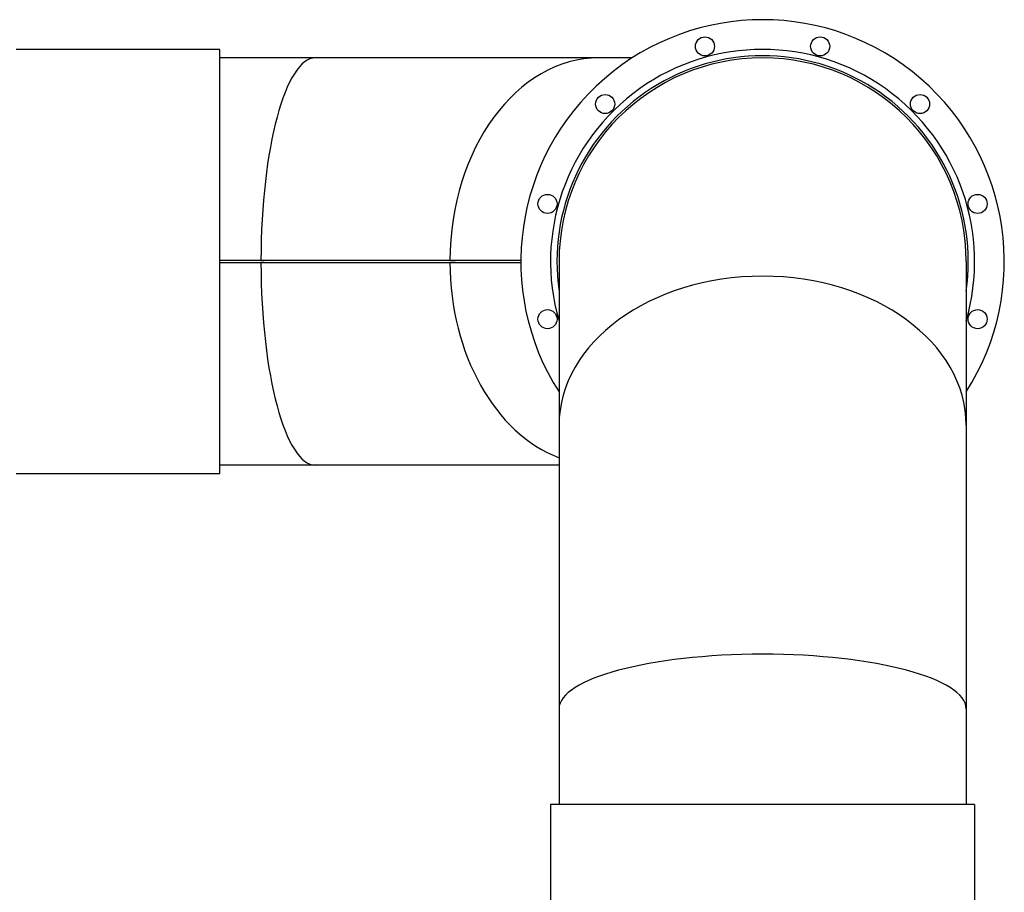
# Model space of a CAD drawing. Header units: inches. Extents: x 24 to 1128, y -94 to 748.
# Tile 83 of 256: x 271 to 300, y 347 to 373. Entities that reach past the tile are written whole.
import ezdxf

# ---------------------------------------------------------------- set-up
doc = ezdxf.new("R2010")
doc.units = ezdxf.units.IN
doc.header["$LTSCALE"] = 32
doc.header["$MEASUREMENT"] = 0
doc.layers.add('Visible (ANSI)', color=7, linetype='Continuous', lineweight=30)

msp = doc.modelspace()

# ---------------------------------------------------------------- linework, layer by layer
at = {"layer": 'Visible (ANSI)'}
for p, q in [((276.44652, 372.18862), (270.44652, 372.18862)), ((276.44652, 359.68862), (276.44652, 372.18862)), ((279.2696, 371.93862), (276.44652, 371.93862)), ((287.62343, 371.93862), (279.2696, 371.93862)), ((288.60391, 371.93862), (287.62343, 371.93862)), ((277.66193, 365.96987), (276.44652, 365.96987)), ((277.66193, 365.9689), (276.44652, 365.9689)), ((277.66193, 365.96987), (277.66193, 365.9689)), ((283.23119, 365.96987), (277.66193, 365.96987)), ((277.66193, 365.96987), (277.75568, 365.9689)), ((283.32494, 365.9689), (277.75568, 365.9689)), ((285.32159, 365.96987), (283.23119, 365.96987)), ((283.23119, 365.96987), (283.39357, 365.9689)), ((283.23119, 365.96987), (283.32494, 365.9689)), ((285.32158, 365.9689), (283.39357, 365.9689)), ((276.44652, 365.90835), (277.66193, 365.90835)), ((276.44652, 365.90737), (277.66193, 365.90737)), ((277.66193, 365.90737), (277.66193, 365.90835)), ((277.66193, 365.90737), (277.75568, 365.90835)), ((277.66193, 365.90737), (283.23119, 365.90737)), ((277.75568, 365.90835), (283.32494, 365.90835)), ((283.23119, 365.90737), (283.39357, 365.90835)), ((283.23119, 365.90737), (283.32494, 365.90835)), ((283.23119, 365.90737), (285.32159, 365.90737)), ((283.39357, 365.90835), (285.32158, 365.90835)), ((286.44652, 365.93862), (286.44652, 361.11554)), ((298.44652, 365.93862), (298.44652, 361.11554)), ((286.44652, 361.11554), (286.44652, 352.76171)), ((298.44652, 361.11554), (298.44652, 352.76171)), ((279.2696, 359.93862), (276.44652, 359.93862)), ((286.44652, 359.93862), (279.2696, 359.93862)), ((276.44652, 359.68862), (270.44652, 359.68862)), ((286.44652, 352.76171), (286.44652, 349.93862)), ((298.44652, 352.76171), (298.44652, 349.93862)), ((286.19652, 349.93862), (286.19652, 343.93862)), ((298.69652, 349.93862), (286.19652, 349.93862)), ((298.69652, 349.93862), (298.69652, 343.93862))]:
    msp.add_line(p, q, dxfattribs=at)
for centre in [(290.74802, 372.27751), (294.14502, 372.27751), (287.80613, 370.57901), (297.08691, 370.57901), (286.10763, 367.63712), (298.78541, 367.63712), (286.10763, 364.24012), (298.78541, 364.24012)]:
    msp.add_circle(centre, 0.28125, dxfattribs=at)
for radius, start, end in [(7.125, 327.363102, 212.636898), (6.25, 343.739795, 196.260205), (6.0625, 351.765721, 188.234279), (6, 0, 180), (6, 0, 180)]:
    msp.add_arc((292.44652, 365.93862), radius, start, end, dxfattribs=at)
for centre, major_axis, ratio, start_param, end_param in [((279.2696, 365.93862), (0, 6), 0.26794919, 0, 1.56558797), ((279.2696, 365.93862), (0, 6), 0.26794919, 0, 1.56558797), ((287.62343, 365.93862), (0, 6), 0.73205081, 0, 1.56558797), ((287.62343, 365.93862), (0, 6), 0.73205081, 0, 1.56558797), ((279.2696, 365.93862), (0, 5.8125), 0.27659271, 1.56541996, 1.56558797), ((287.62343, 365.93862), (0, 5.8125), 0.73953632, 1.56551696, 1.56558797), ((279.2696, 365.93862), (0, 5.8125), 0.27659271, 1.57600468, 1.5761727), ((279.2696, 365.93862), (0, 6), 0.26794919, 1.57600468, 3.14159265), ((279.2696, 365.93862), (0, 6), 0.26794919, 1.57600468, 3.14159265), ((287.62343, 365.93862), (0, 6), 0.73205081, 1.57600468, 2.8703289), ((287.62343, 365.93862), (0, 6), 0.73205081, 1.57600468, 2.8703289), ((287.62343, 365.93862), (0, 5.8125), 0.73953632, 1.57600468, 1.57607569), ((292.44652, 361.11554), (6, 0), 0.73205081, 0, 3.14159265), ((292.44652, 361.11554), (6, 0), 0.73205081, 0, 3.14159265), ((292.44652, 352.76171), (6, 0), 0.26794919, 0, 3.14159265), ((292.44652, 352.76171), (6, 0), 0.26794919, 0, 3.14159265)]:
    msp.add_ellipse(centre, major_axis=major_axis, ratio=ratio, start_param=start_param, end_param=end_param, dxfattribs=at)

doc.saveas('drawing.dxf')
